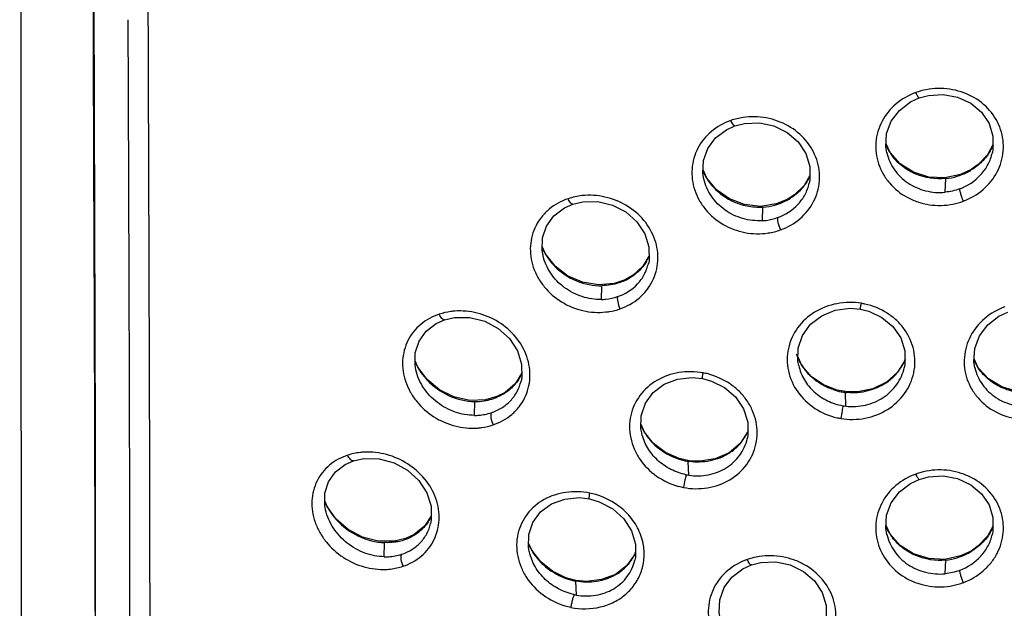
# Model space of a CAD drawing. Header units: millimetres. Extents: x 1200 to 1620, y -113 to 480.
# Tile 30 of 51: x 1296 to 1306, y 327 to 333. Entities that reach past the tile are written whole.
import ezdxf

# ---------------------------------------------------------------- set-up
doc = ezdxf.new("R2010")
doc.units = ezdxf.units.MM
doc.header["$LTSCALE"] = 0.1

msp = doc.modelspace()

# ---------------------------------------------------------------- linework, layer by layer
at = {"color": 7, "linetype": 'Continuous'}
for p, q in [((1297.5569, 333.072), (1297.5567, 333.2872)), ((1297.3462, 333.1409), (1297.3485, 332.3663)), ((1297.3485, 332.3663), (1297.3553, 330.4365)), ((1305.2589, 331.7608), (1305.2166, 331.8514)), ((1306.3269, 331.8397), (1306.2699, 331.738)), ((1305.2235, 331.7612), (1305.2244, 331.7577)), ((1306.3205, 331.759), (1306.3208, 331.7602)), ((1303.3547, 331.4955), (1303.3171, 331.5799)), ((1304.4263, 331.5218), (1304.3654, 331.4182)), ((1305.9902, 331.5337), (1305.8269, 331.4984)), ((1306.0989, 331.5845), (1305.9902, 331.5337)), ((1306.0946, 331.5757), (1306.0989, 331.5845)), ((1303.3249, 331.4861), (1303.3244, 331.4887)), ((1304.3654, 331.4182), (1304.267, 331.3217)), ((1304.42, 331.4424), (1304.4206, 331.445)), ((1305.8316, 331.349), (1305.8358, 331.4906)), ((1304.267, 331.3217), (1304.1885, 331.272)), ((1304.0777, 331.2275), (1303.914, 331.2025)), ((1303.9324, 331.0529), (1303.9364, 331.1947)), ((1304.1885, 331.272), (1304.0777, 331.2275)), ((1304.1813, 331.2615), (1304.1885, 331.272)), ((1301.6804, 330.7079), (1301.6479, 330.7841)), ((1301.6554, 330.6905), (1301.6552, 330.6915)), ((1302.7556, 330.6847), (1302.6909, 330.5799)), ((1302.7492, 330.606), (1302.7501, 330.6097)), ((1302.5898, 330.4873), (1302.5075, 330.4404)), ((1302.6909, 330.5799), (1302.5898, 330.4873)), ((1302.3941, 330.4021), (1302.2299, 330.387)), ((1302.2638, 330.2348), (1302.2676, 330.3778)), ((1302.5075, 330.4404), (1302.3941, 330.4021)), ((1302.4972, 330.4286), (1302.5075, 330.4404)), ((1300.6336, 330.0254), (1300.6336, 330.0254)), ((1300.3553, 329.5315), (1300.3279, 329.5986)), ((1304.344, 329.5492), (1304.303, 329.6358)), ((1306.1748, 329.5261), (1306.1309, 329.6183)), ((1300.3352, 329.505), (1300.3351, 329.5054)), ((1300.4521, 329.4029), (1300.3553, 329.5315)), ((1301.4338, 329.4658), (1301.3658, 329.36)), ((1304.3094, 329.55), (1304.3099, 329.5481)), ((1305.4065, 329.5266), (1305.407, 329.5285)), ((1306.1378, 329.5286), (1306.1388, 329.5243)), ((1304.816, 329.2757), (1304.7107, 329.2936)), ((1304.7991, 329.1278), (1304.7947, 329.2697)), ((1304.8146, 329.2676), (1304.816, 329.2757)), ((1301.0599, 329.1938), (1300.895, 329.1875)), ((1300.9442, 329.0311), (1300.9478, 329.1757)), ((1301.1758, 329.2265), (1301.0599, 329.1938)), ((1301.1627, 329.2137), (1301.1758, 329.2265)), ((1302.7096, 328.8562), (1302.673, 328.9371)), ((1302.6804, 328.8471), (1302.6797, 328.8501)), ((1303.7761, 328.7886), (1303.7765, 328.7906)), ((1299.688, 328.5604), (1299.688, 328.5604)), ((1303.1739, 328.5605), (1303.0693, 328.5841)), ((1303.1689, 328.4106), (1303.1641, 328.5538)), ((1303.169, 328.553), (1303.1739, 328.5605)), ((1299.4144, 328.0851), (1299.3909, 328.1443)), ((1299.3984, 328.0498), (1299.398, 328.0515)), ((1299.5086, 327.9549), (1299.4144, 328.0851)), ((1300.4976, 327.9902), (1300.4245, 327.8803)), ((1300.4245, 327.8803), (1300.3184, 327.7938)), ((1305.259, 327.7988), (1305.2166, 327.8894)), ((1306.3269, 327.8776), (1306.2699, 327.776)), ((1300.1105, 327.7235), (1299.9452, 327.7243)), ((1300.2286, 327.7516), (1300.1105, 327.7235)), ((1300.2133, 327.7383), (1300.2286, 327.7516)), ((1300.3184, 327.7938), (1300.2286, 327.7516)), ((1305.2235, 327.7992), (1305.2244, 327.7956)), ((1306.3205, 327.797), (1306.3208, 327.7982)), ((1300.0074, 327.5633), (1300.0109, 327.7095)), ((1301.5389, 327.6304), (1301.5062, 327.7054)), ((1301.5138, 327.6136), (1301.5129, 327.6176)), ((1306.0989, 327.6225), (1305.9902, 327.5717)), ((1306.0946, 327.6137), (1306.0989, 327.6225)), ((1302.6056, 327.5848), (1302.5223, 327.4695)), ((1302.6142, 327.608), (1302.6056, 327.5848)), ((1302.6085, 327.5279), (1302.609, 327.5298)), ((1305.9902, 327.5717), (1305.827, 327.5364)), ((1305.8316, 327.387), (1305.8358, 327.5286)), ((1302.5223, 327.4695), (1302.4063, 327.3807)), ((1301.9973, 327.3181), (1301.8927, 327.3461)), ((1302.0015, 327.1652), (1301.9964, 327.3099))]:
    msp.add_line(p, q, dxfattribs=at)
for points in [[(1296.235, 333.5141), (1296.2335, 329.8427), (1296.2429, 325.943), (1296.2225, 322.0347)], [(1296.9917, 333.3457), (1297.007, 328.8018), (1297.0039, 324.6054)], [(1305.2248, 331.7577), (1305.2148, 331.8213), (1305.2229, 331.9575), (1305.2704, 332.0863), (1305.3551, 332.1985), (1305.4704, 332.2866), (1305.5618, 332.3292)], [(1305.5617, 332.3292), (1305.6573, 332.3552), (1305.81, 332.3644), (1305.96, 332.3368), (1306.0956, 332.2739), (1306.2067, 332.1803), (1306.286, 332.0637), (1306.3269, 331.9321), (1306.3269, 331.7947), (1306.3203, 331.7591)], [(1303.3249, 331.4861), (1303.3155, 331.5442), (1303.3214, 331.6782), (1303.3658, 331.8041), (1303.4469, 331.9131), (1303.5588, 331.9982), (1303.6486, 332.039)], [(1303.6485, 332.039), (1303.7471, 332.0639), (1303.9016, 332.0694), (1304.0532, 332.0373), (1304.1907, 331.9696), (1304.3036, 331.8717), (1304.3845, 331.7512), (1304.4262, 331.6165), (1304.4264, 331.4774), (1304.4197, 331.4425)], [(1305.8269, 331.4984), (1305.6596, 331.5058), (1305.5009, 331.5558), (1305.3641, 331.643), (1305.2589, 331.7608)], [(1306.2699, 331.738), (1306.174, 331.6372), (1306.0989, 331.5845)], [(1303.914, 331.2025), (1303.7478, 331.2201), (1303.5914, 331.279), (1303.4574, 331.3732), (1303.3547, 331.4955)], [(1301.6554, 330.6905), (1301.6467, 330.7431), (1301.6506, 330.8746), (1301.692, 330.9976), (1301.7693, 331.1038), (1301.8777, 331.1863), (1301.9656, 331.2256)], [(1301.9656, 331.2256), (1302.0672, 331.2498), (1302.2235, 331.252), (1302.3768, 331.216), (1302.5158, 331.144), (1302.6303, 331.0423), (1302.7125, 330.9186), (1302.7552, 330.7815), (1302.7558, 330.6416), (1302.749, 330.606)], [(1302.2299, 330.387), (1302.0649, 330.4143), (1301.911, 330.4816), (1301.78, 330.582), (1301.6804, 330.7079)], [(1304.3097, 329.55), (1304.3021, 329.5926), (1304.3048, 329.7307), (1304.3502, 329.8619), (1304.4336, 329.9772), (1304.5493, 330.0667), (1304.6899, 330.1233), (1304.843, 330.1437), (1304.9477, 330.1357)], [(1304.9477, 330.1357), (1305.0394, 330.1131), (1305.1741, 330.0497), (1305.2875, 329.9559), (1305.3688, 329.8368), (1305.4119, 329.701), (1305.4129, 329.5594), (1305.4066, 329.5266)], [(1306.1393, 329.5244), (1306.129, 329.5897), (1306.1378, 329.7269), (1306.1864, 329.8572), (1306.2725, 329.9711), (1306.3892, 330.0609), (1306.4813, 330.1047)], [(1300.3351, 329.5054), (1300.3271, 329.5529), (1300.3294, 329.6822), (1300.3681, 329.8028), (1300.4421, 329.9067), (1300.5472, 329.9872), (1300.6336, 330.0254)], [(1300.6336, 330.0254), (1300.7378, 330.0491), (1300.8956, 330.0488), (1301.0502, 330.0094), (1301.1906, 329.9339), (1301.3062, 329.8292), (1301.3894, 329.7032), (1301.4329, 329.5647), (1301.4342, 329.4247), (1301.4272, 329.3872)], [(1305.4138, 329.6047), (1305.3346, 329.4794), (1305.2212, 329.3779), (1305.0805, 329.3086), (1304.9244, 329.2758), (1304.816, 329.2757)], [(1304.7107, 329.2936), (1304.5666, 329.3492), (1304.4411, 329.4362), (1304.344, 329.5492)], [(1306.9098, 329.318), (1306.7466, 329.2779), (1306.5786, 329.2806), (1306.4188, 329.3265), (1306.2809, 329.4105), (1306.1748, 329.5261)], [(1300.895, 329.1875), (1300.7313, 329.2232), (1300.5799, 329.2975), (1300.4521, 329.4029)], [(1301.3658, 329.36), (1301.262, 329.2708), (1301.1758, 329.2265)], [(1302.6797, 328.8501), (1302.6722, 328.8922), (1302.6745, 329.0285), (1302.7187, 329.1569), (1302.8004, 329.2689), (1302.9142, 329.3548), (1303.0533, 329.4076), (1303.2054, 329.4244), (1303.3096, 329.414)], [(1303.3096, 329.414), (1303.4039, 329.3885), (1303.5404, 329.3209), (1303.6553, 329.223), (1303.7375, 329.1004), (1303.7812, 328.962), (1303.7821, 328.8195), (1303.7761, 328.7886)], [(1303.0693, 328.5841), (1302.9273, 328.6469), (1302.8042, 328.7394), (1302.7096, 328.8562)], [(1303.7819, 328.8633), (1303.7016, 328.7408), (1303.5868, 328.6437), (1303.4439, 328.5803), (1303.285, 328.5547), (1303.1739, 328.5605)], [(1299.398, 328.0515), (1299.3905, 328.0953), (1299.3916, 328.223), (1299.4285, 328.3419), (1299.5002, 328.4441), (1299.6027, 328.523), (1299.688, 328.5604)], [(1299.688, 328.5604), (1299.7942, 328.5837), (1299.953, 328.5812), (1300.1085, 328.5393), (1300.2498, 328.4611), (1300.3662, 328.3542), (1300.45, 328.2265), (1300.4939, 328.0872), (1300.4959, 327.9475), (1300.4887, 327.9083)], [(1305.2248, 327.7957), (1305.2148, 327.8593), (1305.2229, 327.9956), (1305.2704, 328.1243), (1305.3551, 328.2365), (1305.4704, 328.3246), (1305.5617, 328.3672)], [(1305.5617, 328.3672), (1305.6573, 328.3932), (1305.8101, 328.4024), (1305.96, 328.3748), (1306.0956, 328.3118), (1306.2067, 328.2182), (1306.2861, 328.1016), (1306.3269, 327.97), (1306.3269, 327.8325), (1306.3203, 327.7971)], [(1301.5129, 327.6176), (1301.5055, 327.6597), (1301.5076, 327.7941), (1301.5508, 327.9203), (1301.6311, 328.0298), (1301.7434, 328.1129), (1301.8814, 328.1631), (1302.0331, 328.1772), (1302.1376, 328.1649)], [(1302.1376, 328.1649), (1302.2396, 328.135), (1302.379, 328.061), (1302.4933, 327.958), (1302.573, 327.8329), (1302.6143, 327.6954), (1302.6142, 327.5563), (1302.6086, 327.5279)], [(1299.9452, 327.7243), (1299.7827, 327.7665), (1299.6337, 327.8459), (1299.5086, 327.9549)], [(1305.827, 327.5364), (1305.6596, 327.5438), (1305.501, 327.5938), (1305.3642, 327.681), (1305.259, 327.7988)], [(1306.2699, 327.776), (1306.1741, 327.6752), (1306.0989, 327.6225)], [(1301.8927, 327.3461), (1301.7523, 327.4145), (1301.6313, 327.5111), (1301.5389, 327.6304)], [(1303.4939, 326.9242), (1303.4844, 326.9828), (1303.4905, 327.117), (1303.5352, 327.2432), (1303.6166, 327.3525), (1303.7289, 327.4379), (1303.8187, 327.4788)], [(1303.8187, 327.4788), (1303.917, 327.5038), (1304.0715, 327.5096), (1304.223, 327.4779), (1304.3603, 327.4105), (1304.473, 327.3128), (1304.5538, 327.1926), (1304.5954, 327.058), (1304.5954, 326.919), (1304.5888, 326.8845)], [(1302.4063, 327.3807), (1302.2638, 327.3254), (1302.1064, 327.3076), (1301.9973, 327.3181)]]:
    msp.add_lwpolyline(points, dxfattribs=at)
for centre, radius, start, end in [((1305.8022, 331.5995), 0.8317, 101.69177, 109.38103), ((1303.8659, 331.3133), 0.8234, 99.31386, 108.45037), ((1305.726, 332.0624), 0.5573, 203.35146, 211.36391), ((1305.828, 332.0553), 0.5462, 332.07413, 336.97417), ((1305.7399, 332.0708), 0.5735, 211.35481, 217.25531), ((1305.8249, 332.057), 0.5498, 329.29894, 332.07361), ((1303.8447, 331.7952), 0.5755, 202.58197, 210.92287), ((1303.9544, 331.7311), 0.5184, 328.30736, 334.80747), ((1303.9577, 331.7294), 0.5148, 334.81682, 335.72658), ((1305.7712, 332.1304), 0.6425, 275.76282, 286.74242), ((1305.7746, 332.1186), 0.6302, 286.75365, 295.93073), ((1305.7834, 332.1002), 0.6098, 295.94374, 300.6817), ((1305.7767, 332.1116), 0.6231, 300.68088, 301.48924), ((1303.8498, 331.7981), 0.5814, 210.91372, 214.63618), ((1302.1585, 330.5284), 0.7915, 97.04174, 107.88572), ((1303.9024, 331.801), 0.6073, 273.20432, 297.33844), ((1303.9196, 331.7662), 0.5685, 297.41132, 298.55283), ((1303.9202, 331.7652), 0.5673, 298.5512, 302.97588), ((1305.809, 331.7885), 0.572, 280.25552, 291.50258), ((1303.92, 331.4848), 0.5638, 277.42665, 290.86243), ((1302.1928, 331.0074), 0.5945, 202.51869, 205.15493), ((1302.2036, 331.0126), 0.6065, 205.16327, 210.65745), ((1302.2088, 331.0156), 0.6125, 210.64913, 211.27586), ((1302.2104, 331.0165), 0.6143, 211.27657, 213.42103), ((1302.2543, 331.0512), 0.6704, 223.86376, 224.8463), ((1302.3052, 330.8858), 0.4951, 327.93461, 334.1682), ((1302.303, 330.8869), 0.4976, 334.16566, 335.79961), ((1302.2745, 330.9267), 0.5456, 294.08364, 295.58944), ((1302.2761, 330.9235), 0.5421, 295.58472, 300.81278), ((1304.8429, 329.4834), 0.721, 77.61343, 80.60859), ((1304.8183, 329.8494), 0.5626, 198.6897, 203.39322), ((1300.8889, 329.8304), 0.6124, 202.51356, 203.67006), ((1300.9039, 329.8373), 0.6289, 203.69372, 210.52168), ((1304.8224, 329.8511), 0.567, 203.39179, 207.5957), ((1304.8231, 329.8515), 0.5678, 207.59507, 210.31446), ((1304.8236, 329.8518), 0.5684, 210.31657, 215.01746), ((1304.9083, 329.8292), 0.5536, 328.67163, 332.53559), ((1304.9159, 329.8253), 0.5451, 332.53262, 337.29667), ((1306.6265, 329.8239), 0.5425, 203.47711, 211.17539), ((1300.914, 329.8429), 0.6405, 210.504, 212.26473), ((1300.9418, 329.8616), 0.674, 212.33916, 221.57092), ((1301.0057, 329.6595), 0.4715, 326.70576, 336.7545), ((1303.1822, 328.7512), 0.7347, 75.27344, 79.41529), ((1304.824, 329.8523), 0.569, 215.03669, 225.33746), ((1304.9086, 329.8274), 0.5523, 305.56901, 318.30693), ((1304.902, 329.8332), 0.561, 318.30428, 323.55672), ((1304.9033, 329.8323), 0.5595, 323.55473, 328.67031), ((1306.6332, 329.8278), 0.5502, 211.16025, 211.61397), ((1300.9652, 329.8814), 0.7046, 221.51266, 223.31515), ((1304.841, 329.8698), 0.5934, 225.35229, 229.16081), ((1304.9048, 329.8334), 0.5594, 304.02959, 305.52232), ((1304.8737, 329.9075), 0.6427, 251.30704, 259.11679), ((1304.87, 329.8893), 0.6241, 259.13479, 263.07701), ((1304.8688, 329.8806), 0.6154, 263.08503, 263.70055), ((1304.8684, 329.877), 0.6117, 263.69992, 264.94245), ((1300.9546, 329.7719), 0.5962, 269.34723, 278.71303), ((1300.9574, 329.7522), 0.5764, 278.73348, 286.84964), ((1300.9627, 329.7339), 0.5573, 286.87399, 291.02455), ((1300.9656, 329.7263), 0.5492, 291.02534, 292.88235), ((1304.8667, 329.7047), 0.5809, 260.24684, 263.3158), ((1304.8655, 329.6975), 0.7081, 257.31069, 260.389), ((1303.2229, 329.1637), 0.5995, 202.79264, 205.26991), ((1303.2216, 329.1631), 0.5982, 205.2682, 210.30325), ((1303.2171, 329.1605), 0.5929, 210.30544, 213.41643), ((1303.3067, 329.0797), 0.5226, 331.68185, 337.14804), ((1303.2191, 329.1625), 0.5957, 213.46966, 222.96761), ((1303.2445, 329.1859), 0.6303, 222.94804, 227.34521), ((1303.2996, 329.0834), 0.5306, 317.02388, 322.36475), ((1303.2986, 329.0843), 0.532, 322.36307, 327.7233), ((1303.3012, 329.0826), 0.5289, 327.72432, 331.68629), ((1303.3045, 329.0807), 0.5254, 302.19551, 303.49185), ((1303.3061, 329.0774), 0.5217, 303.54778, 317.02649), ((1303.2713, 329.2099), 0.6649, 248.15738, 256.59567), ((1303.2634, 329.1779), 0.632, 256.6277, 260.96461), ((1303.2611, 329.1645), 0.6183, 260.97883, 261.43614), ((1303.2609, 329.1637), 0.6176, 261.43376, 261.88319), ((1305.7555, 327.8056), 0.6577, 100.67142, 110.40058), ((1303.2579, 328.9944), 0.5905, 258.75411, 261.32408), ((1303.2504, 328.9906), 0.7203, 254.87552, 259.13335), ((1299.98, 328.3899), 0.6433, 202.57645, 209.54073), ((1301.9923, 327.4939), 0.7464, 73.60125, 78.4623), ((1299.9931, 328.397), 0.6582, 209.51524, 210.42026), ((1299.9952, 328.3983), 0.6607, 210.42031, 211.48886), ((1300.0238, 328.4167), 0.6947, 211.55534, 219.80805), ((1300.0518, 328.4392), 0.7306, 219.75607, 222.21004), ((1300.0733, 328.1807), 0.4656, 333.21018, 335.46994), ((1305.726, 328.1004), 0.5573, 203.35098, 211.36333), ((1305.8248, 328.095), 0.5498, 329.29924, 332.07428), ((1305.828, 328.0933), 0.5463, 332.0748, 336.97225), ((1300.0411, 328.2531), 0.5428, 281.3511, 288.46311), ((1300.0478, 328.2318), 0.5205, 288.51129, 290.62659), ((1300.0515, 328.2225), 0.5105, 290.60905, 297.97663), ((1302.1243, 327.5866), 0.582, 11.34212, 13.53234), ((1305.7399, 328.1088), 0.5736, 211.35423, 217.25492), ((1302.0751, 327.9387), 0.6197, 202.49803, 204.00165), ((1302.0734, 327.9379), 0.6177, 203.99835, 210.1929), ((1302.0676, 327.9346), 0.6111, 210.19965, 212.2247), ((1305.7767, 328.1496), 0.6231, 300.68221, 301.49043), ((1302.0708, 327.9373), 0.6152, 212.27684, 221.34338), ((1302.0998, 327.9625), 0.6537, 221.32358, 225.87612), ((1302.1509, 327.816), 0.5108, 319.96131, 326.29907), ((1302.1511, 327.8159), 0.5106, 326.29984, 327.35387), ((1302.1514, 327.8157), 0.5102, 327.35383, 330.23842), ((1302.1543, 327.8141), 0.5069, 330.2333, 336.57722), ((1305.7712, 328.1683), 0.6425, 275.76316, 286.7439), ((1305.7746, 328.1565), 0.6302, 286.75513, 295.93213), ((1305.7834, 328.1382), 0.6098, 295.94513, 300.68299), ((1302.1261, 327.9907), 0.6922, 225.9329, 237.11965), ((1302.1583, 327.8088), 0.5004, 300.51075, 314.96568), ((1302.1536, 327.8138), 0.5073, 314.94065, 319.95992), ((1302.1374, 328.0072), 0.7122, 237.07685, 245.83318), ((1302.1266, 327.9825), 0.6852, 245.82284, 254.3288), ((1302.1154, 327.9441), 0.6453, 254.36551, 258.78082), ((1302.1124, 327.9297), 0.6305, 258.79867, 259.40384), ((1302.1523, 327.8188), 0.5121, 299.7982, 300.52101), ((1305.5877, 328.6044), 1.3792, 283.55001, 288.20908), ((1302.107, 327.7545), 0.5986, 257.5599, 259.84412), ((1302.0949, 327.7538), 0.7303, 253.12325, 258.12469)]:
    msp.add_arc(centre, radius, start, end, dxfattribs=at)
for points in [[(1297.0057, 326.9999), (1297.0057, 329.1113), (1296.9922, 331.2227), (1296.9869, 333.3341)], [(1305.9803, 331.3838), (1305.9326, 331.3659), (1305.8822, 331.3544), (1305.8315, 331.3494)], [(1301.6976, 330.6782), (1301.7192, 330.6455), (1301.7439, 330.6148), (1301.771, 330.5867)], [(1302.8175, 328.7224), (1302.8772, 328.6673), (1302.9484, 328.623), (1303.0238, 328.5928)], [(1305.9803, 327.4217), (1305.9326, 327.4039), (1305.8822, 327.3923), (1305.8315, 327.3874)], [(1301.9899, 327.3112), (1301.9908, 327.3128), (1301.9918, 327.3144), (1301.9931, 327.3157)]]:
    msp.add_open_spline(points, degree=3, dxfattribs=at)
for points, knots in [([(1297.5549, 333.0724), (1297.5579, 331.9407), (1297.5674, 329.678), (1297.5726, 327.4152), (1297.5723, 326.2841)], [0, 0, 0, 0, 0.5001307, 1, 1, 1, 1]), ([(1306.0187, 331.2563), (1306.0937, 331.2836), (1306.2334, 331.3648), (1306.3824, 331.5509), (1306.4491, 331.7755), (1306.4207, 332.0069), (1306.302, 332.2101), (1306.1125, 332.3581), (1305.8792, 332.4323), (1305.7136, 332.4294), (1305.6337, 332.4139)], [0, 0, 0, 0, 0.1278673, 0.2521341, 0.3732354, 0.4932114, 0.615, 0.7405234, 0.8696369, 1, 1, 1, 1]), ([(1305.5262, 332.3841), (1305.4515, 332.3571), (1305.3124, 332.2777), (1305.1621, 332.0945), (1305.107, 331.907), (1305.1095, 331.7554), (1305.1351, 331.6436), (1305.1827, 331.5382), (1305.2726, 331.4097), (1305.3995, 331.3082), (1305.5472, 331.2447), (1305.7057, 331.2064), (1305.8311, 331.2093), (1305.9109, 331.2256)], [0, 0, 0, 0, 0.1269373, 0.2498662, 0.3700442, 0.4302239, 0.4907346, 0.5519519, 0.6139755, 0.7402227, 0.8047963, 0.8698682, 1, 1, 1, 1]), ([(1305.5617, 332.3292), (1305.5597, 332.3285), (1305.5528, 332.3342), (1305.5458, 332.3451), (1305.5357, 332.363), (1305.5295, 332.3767), (1305.5262, 332.3841)], [0, 0, 0, 0, 0.1000962, 0.3193278, 0.6363318, 1, 1, 1, 1]), ([(1304.1208, 330.958), (1304.1943, 330.9834), (1304.3315, 331.0608), (1304.4771, 331.2429), (1304.5407, 331.4645), (1304.5104, 331.6941), (1304.3925, 331.898), (1304.2062, 332.0507), (1303.9765, 332.133), (1303.8123, 332.1374), (1303.7327, 332.1259)], [0, 0, 0, 0, 0.1257277, 0.2478412, 0.3678872, 0.4884849, 0.6121725, 0.7397634, 0.8699913, 1, 1, 1, 1]), ([(1303.6053, 332.0944), (1303.5325, 332.069), (1303.3965, 331.9932), (1303.2501, 331.8143), (1303.1979, 331.6302), (1303.2015, 331.4805), (1303.2275, 331.3692), (1303.275, 331.2635), (1303.364, 331.1336), (1303.5199, 331.0029), (1303.7488, 330.9173), (1303.9135, 330.9134), (1303.9929, 330.9257)], [0, 0, 0, 0, 0.1247018, 0.2454837, 0.3647655, 0.4251401, 0.486251, 0.5483592, 0.6114303, 0.7397101, 0.8700357, 1, 1, 1, 1]), ([(1303.6485, 332.039), (1303.6457, 332.038), (1303.6369, 332.0421), (1303.6222, 332.0607), (1303.6119, 332.0799), (1303.6053, 332.0944)], [0, 0, 0, 0, 0.1224895, 0.3447915, 1, 1, 1, 1]), ([(1305.2244, 331.7577), (1305.239, 331.6956), (1305.2946, 331.5747), (1305.4382, 331.4344), (1305.626, 331.3528), (1305.7639, 331.3423), (1305.8316, 331.349)], [0, 0, 0, 0, 0.2410741, 0.4888223, 0.7429184, 1, 1, 1, 1]), ([(1305.8358, 331.4906), (1305.7318, 331.4802), (1305.5689, 331.5052), (1305.3877, 331.609), (1305.3142, 331.683), (1305.2834, 331.7236)], [0, 0, 0, 0, 0.5042078, 0.754431, 1, 1, 1, 1]), ([(1305.9802, 331.3837), (1306.0633, 331.4149), (1306.1794, 331.4911), (1306.2804, 331.6356), (1306.3109, 331.7174), (1306.3205, 331.759)], [0, 0, 0, 0, 0.5074344, 0.7557873, 1, 1, 1, 1]), ([(1306.2976, 331.7763), (1306.2741, 331.7367), (1306.2163, 331.6624), (1306.1422, 331.6048), (1306.1021, 331.5803)], [0, 0, 0, 0, 0.4953095, 1, 1, 1, 1]), ([(1303.9323, 331.0533), (1303.8643, 331.0493), (1303.7257, 331.0647), (1303.539, 331.1546), (1303.3953, 331.2993), (1303.3393, 331.4228), (1303.3249, 331.4861)], [0, 0, 0, 0, 0.2542215, 0.5083088, 0.7579538, 1, 1, 1, 1]), ([(1303.3714, 331.4677), (1303.402, 331.4235), (1303.4761, 331.3426), (1303.6143, 331.2529), (1303.7713, 331.1999), (1303.8818, 331.192), (1303.9363, 331.1952)], [0, 0, 0, 0, 0.2467627, 0.4973174, 0.749236, 1, 1, 1, 1]), ([(1304.09, 331.085), (1304.17, 331.1134), (1304.282, 331.1853), (1304.3809, 331.323), (1304.4104, 331.402), (1304.4197, 331.4424)], [0, 0, 0, 0, 0.5052425, 0.7534821, 1, 1, 1, 1]), ([(1304.3955, 331.4587), (1304.3852, 331.4419), (1304.3396, 331.3766), (1304.2792, 331.3219), (1304.229, 331.2893)], [0, 0, 0, 0, 0.2477545, 1, 1, 1, 1]), ([(1302.4544, 330.1383), (1302.5262, 330.1624), (1302.6606, 330.2369), (1302.8025, 330.4156), (1302.8628, 330.635), (1302.83, 330.8632), (1302.7121, 331.0671), (1302.5283, 331.2229), (1302.3025, 331.3114), (1302.1403, 331.322), (1302.0614, 331.3139)], [0, 0, 0, 0, 0.1235731, 0.243835, 0.3632455, 0.4847502, 0.6103234, 0.7396804, 0.8706203, 1, 1, 1, 1]), ([(1305.9803, 331.3838), (1305.9798, 331.3774), (1305.9831, 331.3598), (1305.9911, 331.3293), (1306.0035, 331.2931), (1306.0135, 331.2681), (1306.0187, 331.2563)], [0, 0, 0, 0, 0.1421505, 0.3963205, 0.7098673, 1, 1, 1, 1]), ([(1301.9154, 331.2817), (1301.8445, 331.2576), (1301.7439, 331.2021), (1301.6394, 331.0963), (1301.5595, 330.9733), (1301.5199, 330.8278), (1301.525, 330.6795), (1301.5518, 330.5684), (1301.5997, 330.4626), (1301.6883, 330.332), (1301.811, 330.2253), (1301.9543, 330.1531), (1302.1067, 330.1041), (1302.2288, 330.0965), (1302.3075, 330.1053)], [0, 0, 0, 0, 0.1222612, 0.1821814, 0.2416058, 0.3602052, 0.4208557, 0.4825922, 0.5455445, 0.6095317, 0.7393699, 0.8050712, 0.870683, 1, 1, 1, 1]), ([(1301.9656, 331.2256), (1301.9621, 331.2244), (1301.9516, 331.2274), (1301.9395, 331.2402), (1301.9266, 331.2588), (1301.919, 331.2737), (1301.9154, 331.2817)], [0, 0, 0, 0, 0.1411498, 0.366731, 0.6679047, 1, 1, 1, 1]), ([(1303.9324, 331.0533), (1303.9458, 331.0541), (1303.9993, 331.0591), (1304.0521, 331.0715), (1304.09, 331.0849)], [0, 0, 0, 0, 0.2513076, 1, 1, 1, 1]), ([(1304.0901, 331.085), (1304.0883, 331.0787), (1304.0891, 331.0607), (1304.0949, 331.0302), (1304.1059, 330.9942), (1304.1156, 330.9696), (1304.1208, 330.958)], [0, 0, 0, 0, 0.147813, 0.4002258, 0.7099171, 1, 1, 1, 1]), ([(1302.2637, 330.2353), (1302.1955, 330.2335), (1302.0565, 330.2539), (1301.8705, 330.3501), (1301.7264, 330.4993), (1301.6699, 330.6257), (1301.6554, 330.6905)], [0, 0, 0, 0, 0.2509751, 0.5047585, 0.7561889, 1, 1, 1, 1]), ([(1302.4302, 330.2645), (1302.5073, 330.2908), (1302.6156, 330.3588), (1302.7113, 330.4908), (1302.7399, 330.5669), (1302.749, 330.606)], [0, 0, 0, 0, 0.50388, 0.7518788, 1, 1, 1, 1]), ([(1302.7248, 330.6229), (1302.7037, 330.5894), (1302.6528, 330.5267), (1302.5884, 330.4783), (1302.5538, 330.4579)], [0, 0, 0, 0, 0.4968643, 1, 1, 1, 1]), ([(1301.779, 330.5784), (1301.8427, 330.5144), (1301.9963, 330.4114), (1302.1783, 330.3764), (1302.2675, 330.3783)], [0, 0, 0, 0, 0.5030647, 1, 1, 1, 1]), ([(1297.3553, 330.4365), (1297.3581, 329.628), (1297.3619, 328.4154), (1297.3639, 326.7988), (1297.3636, 325.5866), (1297.3585, 324.374), (1297.3455, 322.7568), (1297.3342, 321.5437), (1297.3329, 320.7349)], [0, 0, 0, 0, 0.2500149, 0.3749685, 0.4998924, 0.624862, 0.7499103, 1, 1, 1, 1]), ([(1302.4972, 330.4286), (1302.4794, 330.4207), (1302.406, 330.3922), (1302.3268, 330.379), (1302.2676, 330.3778)], [0, 0, 0, 0, 0.2473452, 1, 1, 1, 1]), ([(1302.2637, 330.2352), (1302.278, 330.2356), (1302.3343, 330.2391), (1302.3902, 330.2509), (1302.4302, 330.2645)], [0, 0, 0, 0, 0.2522115, 1, 1, 1, 1]), ([(1302.4303, 330.2646), (1302.4275, 330.2584), (1302.4262, 330.2402), (1302.4318, 330.1973), (1302.4436, 330.1618), (1302.4544, 330.1383)], [0, 0, 0, 0, 0.15464, 0.4059454, 1, 1, 1, 1]), ([(1304.9604, 330.1953), (1304.877, 330.2085), (1304.7061, 330.2059), (1304.4698, 330.1177), (1304.2867, 329.9519), (1304.2031, 329.7667), (1304.1868, 329.6103), (1304.2045, 329.4525), (1304.2883, 329.2635), (1304.4708, 329.0909), (1304.6278, 329.0252), (1304.7097, 329.0067)], [0, 0, 0, 0, 0.1300462, 0.2575322, 0.3808576, 0.5009801, 0.5610409, 0.6214996, 0.7440856, 0.8705513, 1, 1, 1, 1]), ([(1304.747, 328.9994), (1304.8302, 328.9853), (1305.0019, 328.9875), (1305.2389, 329.0783), (1305.421, 329.2478), (1305.5215, 329.4701), (1305.5204, 329.6725), (1305.4707, 329.8225), (1305.4105, 329.9273), (1305.3298, 330.0196), (1305.198, 330.1212), (1305.0792, 330.17), (1304.9973, 330.1882)], [0, 0, 0, 0, 0.1299175, 0.2578134, 0.3821392, 0.5031299, 0.6228458, 0.6835315, 0.7450241, 0.8074996, 0.8709952, 1, 1, 1, 1]), ([(1304.9477, 330.1357), (1304.9481, 330.1356), (1304.9486, 330.1379), (1304.9496, 330.1404), (1304.9508, 330.1462), (1304.9524, 330.1534), (1304.9542, 330.1625), (1304.957, 330.1766), (1304.959, 330.1877), (1304.9604, 330.1953)], [0, 0, 0, 0, 0.0194653, 0.074856, 0.1673484, 0.2931879, 0.4460989, 0.6196501, 1, 1, 1, 1]), ([(1300.5776, 330.0822), (1300.5084, 330.0592), (1300.4099, 330.0056), (1300.3081, 329.9021), (1300.2302, 329.7807), (1300.1926, 329.6362), (1300.1992, 329.4889), (1300.227, 329.3779), (1300.2754, 329.2719), (1300.3641, 329.1409), (1300.5153, 329.0064), (1300.736, 328.9101), (1300.8963, 328.8945), (1300.9742, 328.9002)], [0, 0, 0, 0, 0.120248, 0.1793051, 0.2381164, 0.3565216, 0.4176167, 0.4800756, 0.5438953, 0.6087563, 0.7399565, 0.8712472, 1, 1, 1, 1]), ([(1300.7396, 330.1146), (1300.7257, 330.1134), (1300.6709, 330.1071), (1300.6168, 330.0948), (1300.5776, 330.0822)], [0, 0, 0, 0, 0.2527909, 1, 1, 1, 1]), ([(1300.6336, 330.0254), (1300.6237, 330.0221), (1300.6047, 330.037), (1300.5897, 330.0584), (1300.5814, 330.074), (1300.5776, 330.0822)], [0, 0, 0, 0, 0.3748908, 0.6748865, 1, 1, 1, 1]), ([(1301.1373, 328.9333), (1301.2074, 328.9566), (1301.3069, 329.0117), (1301.4092, 329.1175), (1301.4869, 329.2409), (1301.5351, 329.423), (1301.4998, 329.6502), (1301.3815, 329.854), (1301.1997, 330.0116), (1300.9776, 330.1045), (1300.8175, 330.1199), (1300.7396, 330.1146)], [0, 0, 0, 0, 0.121576, 0.1814269, 0.2409419, 0.3599841, 0.4824137, 0.6095812, 0.7402237, 0.8714489, 1, 1, 1, 1]), ([(1302.3075, 330.1053), (1302.3202, 330.1065), (1302.37, 330.1127), (1302.4192, 330.1253), (1302.4544, 330.1383)], [0, 0, 0, 0, 0.2522983, 1, 1, 1, 1]), ([(1306.4493, 330.1593), (1306.374, 330.1313), (1306.2336, 330.05), (1306.0817, 329.8646), (1306.0255, 329.6754), (1306.0277, 329.5228), (1306.0534, 329.4109), (1306.1014, 329.3057), (1306.192, 329.178), (1306.3528, 329.0533), (1306.5879, 328.9812), (1306.7542, 328.9887), (1306.8341, 329.0066)], [0, 0, 0, 0, 0.1279835, 0.2520477, 0.3728609, 0.4330647, 0.4933992, 0.5542859, 0.615881, 0.7412238, 0.869814, 1, 1, 1, 1]), ([(1300.9441, 329.0315), (1300.8759, 329.0316), (1300.737, 329.0559), (1300.5517, 329.157), (1300.407, 329.3099), (1300.3498, 329.4389), (1300.3352, 329.505)], [0, 0, 0, 0, 0.2478896, 0.5011129, 0.7541306, 1, 1, 1, 1]), ([(1303.3167, 329.4735), (1303.2346, 329.4884), (1303.0665, 329.4901), (1302.8323, 329.4094), (1302.6499, 329.25), (1302.5663, 329.0685), (1302.5494, 328.9141), (1302.562, 328.7963), (1302.5982, 328.6818), (1302.6766, 328.5381), (1302.8267, 328.3886), (1302.9809, 328.3168), (1303.0619, 328.2946)], [0, 0, 0, 0, 0.1295956, 0.2554633, 0.3768689, 0.4958545, 0.5558819, 0.6166847, 0.6784756, 0.7413509, 0.8695206, 1, 1, 1, 1]), ([(1303.114, 328.2826), (1303.1961, 328.2671), (1303.365, 328.265), (1303.6005, 328.3479), (1303.7823, 328.5113), (1303.8832, 328.7299), (1303.8828, 328.9306), (1303.8344, 329.0811), (1303.7755, 329.1873), (1303.6962, 329.2819), (1303.5668, 329.3874), (1303.4496, 329.4405), (1303.3684, 329.4619)], [0, 0, 0, 0, 0.1294803, 0.2559062, 0.3784787, 0.498399, 0.618411, 0.6797381, 0.742083, 0.8054882, 0.8698577, 1, 1, 1, 1]), ([(1303.3096, 329.414), (1303.3092, 329.4141), (1303.3091, 329.4162), (1303.3091, 329.4191), (1303.3096, 329.4248), (1303.3108, 329.4355), (1303.3132, 329.452), (1303.3154, 329.4659), (1303.3167, 329.4735)], [0, 0, 0, 0, 0.020921, 0.0765829, 0.1689141, 0.2942812, 0.6197344, 1, 1, 1, 1]), ([(1304.3101, 329.5481), (1304.3219, 329.4966), (1304.3622, 329.3954), (1304.4671, 329.2687), (1304.6064, 329.1764), (1304.7135, 329.1417), (1304.7685, 329.1322)], [0, 0, 0, 0, 0.242386, 0.4907577, 0.7438782, 1, 1, 1, 1]), ([(1304.7991, 329.1278), (1304.8666, 329.1199), (1305.0044, 329.1278), (1305.1933, 329.2058), (1305.337, 329.3449), (1305.3922, 329.465), (1305.4066, 329.5266)], [0, 0, 0, 0, 0.2580184, 0.5122713, 0.7598013, 1, 1, 1, 1]), ([(1306.1389, 329.5243), (1306.1534, 329.4627), (1306.2089, 329.343), (1306.353, 329.2053), (1306.541, 329.1275), (1306.6783, 329.1198), (1306.7457, 329.1278)], [0, 0, 0, 0, 0.2409355, 0.4879228, 0.7418061, 1, 1, 1, 1]), ([(1306.7501, 329.2698), (1306.6927, 329.2628), (1306.576, 329.2651), (1306.4099, 329.3143), (1306.2661, 329.4061), (1306.1934, 329.4926), (1306.1646, 329.5394)], [0, 0, 0, 0, 0.2558177, 0.5088242, 0.7570838, 1, 1, 1, 1]), ([(1300.4526, 329.398), (1300.5167, 329.33), (1300.671, 329.2193), (1300.8567, 329.177), (1300.9478, 329.1761)], [0, 0, 0, 0, 0.5064124, 1, 1, 1, 1]), ([(1301.1181, 329.0587), (1301.1561, 329.0713), (1301.2285, 329.1051), (1301.3208, 329.1802), (1301.3905, 329.2755), (1301.4183, 329.3493), (1301.4272, 329.3872)], [0, 0, 0, 0, 0.2553221, 0.5042573, 0.7512381, 1, 1, 1, 1]), ([(1301.3998, 329.4007), (1301.3736, 329.3609), (1301.3078, 329.2885), (1301.2237, 329.2392), (1301.1792, 329.2204)], [0, 0, 0, 0, 0.4963389, 1, 1, 1, 1]), ([(1304.6677, 329.2987), (1304.648, 329.3054), (1304.571, 329.3355), (1304.4997, 329.3804), (1304.453, 329.4208)], [0, 0, 0, 0, 0.2519842, 1, 1, 1, 1]), ([(1305.2178, 329.3698), (1305.16, 329.3308), (1305.0282, 329.2733), (1304.8852, 329.2614), (1304.8145, 329.2676)], [0, 0, 0, 0, 0.4958126, 1, 1, 1, 1]), ([(1300.9441, 329.0315), (1300.959, 329.0314), (1301.0178, 329.0335), (1301.0764, 329.0449), (1301.1181, 329.0587)], [0, 0, 0, 0, 0.2530248, 1, 1, 1, 1]), ([(1301.1182, 329.0587), (1301.1148, 329.0526), (1301.1118, 329.0345), (1301.1154, 328.9916), (1301.1266, 328.9564), (1301.1373, 328.9333)], [0, 0, 0, 0, 0.1608952, 0.4113899, 1, 1, 1, 1]), ([(1304.7683, 329.1323), (1304.7665, 329.1145), (1304.759, 329.0702), (1304.7518, 329.026), (1304.747, 328.9994)], [0, 0, 0, 0, 0.3987956, 1, 1, 1, 1]), ([(1300.9742, 328.9002), (1300.9882, 328.9012), (1301.0435, 328.9069), (1301.0981, 328.9197), (1301.1373, 328.9333)], [0, 0, 0, 0, 0.2526675, 1, 1, 1, 1]), ([(1303.1428, 328.4152), (1303.0872, 328.4262), (1302.9792, 328.4643), (1302.8392, 328.5611), (1302.7333, 328.6913), (1302.6924, 328.7947), (1302.6803, 328.8471)], [0, 0, 0, 0, 0.2548542, 0.5084561, 0.757526, 1, 1, 1, 1]), ([(1303.1689, 328.4106), (1303.2358, 328.4004), (1303.3727, 328.4031), (1303.5622, 328.4743), (1303.7069, 328.6091), (1303.7618, 328.7276), (1303.7761, 328.7886)], [0, 0, 0, 0, 0.2599638, 0.5136593, 0.7598676, 1, 1, 1, 1]), ([(1299.8015, 328.6497), (1299.7866, 328.6489), (1299.7278, 328.6441), (1299.6697, 328.6315), (1299.628, 328.6178)], [0, 0, 0, 0, 0.2536217, 1, 1, 1, 1]), ([(1300.2021, 327.4644), (1300.2709, 327.4872), (1300.3687, 327.5412), (1300.4694, 327.6453), (1300.5457, 327.7676), (1300.5923, 327.9493), (1300.5552, 328.1759), (1300.4364, 328.3798), (1300.2561, 328.5386), (1300.0369, 328.6347), (1299.8786, 328.6533), (1299.8015, 328.6497)], [0, 0, 0, 0, 0.1200946, 0.1793462, 0.2384539, 0.3574124, 0.4807258, 0.6091905, 0.7407804, 0.8721508, 1, 1, 1, 1]), ([(1299.628, 328.6178), (1299.56, 328.5959), (1299.4316, 328.5273), (1299.2951, 328.3562), (1299.2507, 328.1778), (1299.2584, 328.0309), (1299.2869, 327.9199), (1299.3357, 327.8138), (1299.4244, 327.6826), (1299.5741, 327.5472), (1299.7918, 327.4479), (1299.95, 327.4284), (1300.0272, 327.4318)], [0, 0, 0, 0, 0.1187328, 0.2349506, 0.3533823, 0.4149076, 0.477992, 0.5425187, 0.6080568, 0.7402357, 0.8717234, 1, 1, 1, 1]), ([(1299.688, 328.5604), (1299.6774, 328.5569), (1299.6567, 328.5712), (1299.6405, 328.5936), (1299.6318, 328.6095), (1299.628, 328.6178)], [0, 0, 0, 0, 0.3865655, 0.6829296, 1, 1, 1, 1]), ([(1303.5845, 328.6361), (1303.5253, 328.5988), (1303.3897, 328.5466), (1303.2449, 328.5422), (1303.1738, 328.5523)], [0, 0, 0, 0, 0.4930466, 1, 1, 1, 1]), ([(1306.0187, 327.2942), (1306.0934, 327.3224), (1306.1987, 327.3846), (1306.3092, 327.4983), (1306.3933, 327.6277), (1306.4492, 327.8142), (1306.4207, 328.0456), (1306.302, 328.2486), (1306.1449, 328.3715), (1305.9972, 328.4329), (1305.8387, 328.4702), (1305.7136, 328.4677), (1305.6337, 328.4519)], [0, 0, 0, 0, 0.1277293, 0.1905402, 0.2524475, 0.3734332, 0.4932835, 0.614945, 0.740341, 0.8047418, 0.8697827, 1, 1, 1, 1]), ([(1303.1428, 328.4152), (1303.1405, 328.4091), (1303.136, 328.3915), (1303.1258, 328.3475), (1303.1185, 328.3094), (1303.114, 328.2826)], [0, 0, 0, 0, 0.1432732, 0.4001083, 1, 1, 1, 1]), ([(1305.5262, 328.422), (1305.4515, 328.3954), (1305.3122, 328.3163), (1305.162, 328.1331), (1305.107, 327.9457), (1305.1095, 327.7942), (1305.1438, 327.645), (1305.2427, 327.4727), (1305.4317, 327.322), (1305.6652, 327.2454), (1305.8309, 327.2483), (1305.9109, 327.2636)], [0, 0, 0, 0, 0.127069, 0.2501211, 0.3704119, 0.4306505, 0.4912209, 0.6140405, 0.7404223, 0.8696986, 1, 1, 1, 1]), ([(1305.5617, 328.3672), (1305.5596, 328.3665), (1305.5528, 328.3721), (1305.5457, 328.3831), (1305.5357, 328.401), (1305.5295, 328.4146), (1305.5262, 328.422)], [0, 0, 0, 0, 0.1000888, 0.3193365, 0.6363315, 1, 1, 1, 1]), ([(1302.1409, 328.2243), (1302.0599, 328.2409), (1301.8939, 328.2465), (1301.6612, 328.1715), (1301.4789, 328.0172), (1301.3949, 327.8385), (1301.3773, 327.6851), (1301.3893, 327.5673), (1301.4248, 327.4522), (1301.5019, 327.3071), (1301.6497, 327.1548), (1301.8019, 327.0785), (1301.8821, 327.0535)], [0, 0, 0, 0, 0.1291416, 0.2537768, 0.3738195, 0.4921074, 0.5522071, 0.6133708, 0.6757281, 0.7392914, 0.8687774, 1, 1, 1, 1]), ([(1302.1376, 328.1649), (1302.137, 328.165), (1302.136, 328.1669), (1302.1354, 328.1727), (1302.1357, 328.1849), (1302.1377, 328.203), (1302.1397, 328.2169), (1302.1409, 328.2243)], [0, 0, 0, 0, 0.0292044, 0.0875534, 0.3043654, 0.6252726, 1, 1, 1, 1]), ([(1302.6901, 327.7228), (1302.6765, 327.7792), (1302.6316, 327.8901), (1302.4843, 328.0808), (1302.3186, 328.1754), (1302.2023, 328.2091)], [0, 0, 0, 0, 0.2431838, 0.4927647, 1, 1, 1, 1]), ([(1300.0073, 327.5636), (1299.9393, 327.5652), (1299.8007, 327.5923), (1299.6162, 327.6965), (1299.471, 327.8519), (1299.4132, 327.9827), (1299.3984, 328.0498)], [0, 0, 0, 0, 0.2453948, 0.4980069, 0.7522343, 1, 1, 1, 1]), ([(1299.5106, 327.9484), (1299.5751, 327.8773), (1299.73, 327.7609), (1299.9184, 327.7129), (1300.0109, 327.7098)], [0, 0, 0, 0, 0.5090769, 1, 1, 1, 1]), ([(1300.489, 327.9709), (1300.4677, 327.9286), (1300.4114, 327.85), (1300.3331, 327.7936), (1300.2911, 327.7715)], [0, 0, 0, 0, 0.4992388, 1, 1, 1, 1]), ([(1300.1864, 327.589), (1300.2233, 327.6009), (1300.2941, 327.6328), (1300.3848, 327.7051), (1300.4528, 327.7988), (1300.4799, 327.8711), (1300.4889, 327.9083)], [0, 0, 0, 0, 0.2529407, 0.5019711, 0.749604, 1, 1, 1, 1]), ([(1300.148, 327.7209), (1300.1368, 327.7186), (1300.0916, 327.7109), (1300.0454, 327.7087), (1300.0109, 327.7098)], [0, 0, 0, 0, 0.2477719, 1, 1, 1, 1]), ([(1305.2244, 327.7957), (1305.239, 327.7336), (1305.2946, 327.6127), (1305.4382, 327.4724), (1305.626, 327.3908), (1305.7639, 327.3803), (1305.8316, 327.387)], [0, 0, 0, 0, 0.2410743, 0.4888236, 0.7429196, 1, 1, 1, 1]), ([(1305.8358, 327.5286), (1305.7318, 327.5182), (1305.5689, 327.5432), (1305.3877, 327.647), (1305.3142, 327.721), (1305.2834, 327.7615)], [0, 0, 0, 0, 0.5042052, 0.7544291, 1, 1, 1, 1]), ([(1305.9802, 327.4217), (1306.0633, 327.4529), (1306.1794, 327.5291), (1306.2804, 327.6736), (1306.3109, 327.7554), (1306.3205, 327.797)], [0, 0, 0, 0, 0.5074345, 0.7557879, 1, 1, 1, 1]), ([(1306.2976, 327.8143), (1306.2741, 327.7747), (1306.2163, 327.7004), (1306.1422, 327.6428), (1306.1021, 327.6182)], [0, 0, 0, 0, 0.4953101, 1, 1, 1, 1]), ([(1301.9438, 327.0377), (1302.0445, 327.0173), (1302.2038, 327.0186), (1302.3955, 327.0876), (1302.5198, 327.171), (1302.6173, 327.2814), (1302.6831, 327.4119), (1302.7116, 327.5556), (1302.7045, 327.6533), (1302.6949, 327.7011)], [0, 0, 0, 0, 0.2598175, 0.3869687, 0.5115072, 0.6340202, 0.7553892, 0.8769469, 1, 1, 1, 1]), ([(1300.0074, 327.5633), (1300.0227, 327.563), (1300.0832, 327.5641), (1300.1435, 327.5751), (1300.1864, 327.589)], [0, 0, 0, 0, 0.2540038, 1, 1, 1, 1]), ([(1300.1866, 327.589), (1300.1829, 327.583), (1300.1788, 327.5649), (1300.1809, 327.5221), (1300.1915, 327.4871), (1300.2021, 327.4644)], [0, 0, 0, 0, 0.1656642, 0.4156891, 1, 1, 1, 1]), ([(1301.9781, 327.1699), (1301.9225, 327.1822), (1301.8142, 327.2227), (1301.674, 327.3224), (1301.5675, 327.4553), (1301.526, 327.5603), (1301.5138, 327.6136)], [0, 0, 0, 0, 0.2531828, 0.5067355, 0.7567451, 1, 1, 1, 1]), ([(1302.0015, 327.1653), (1302.068, 327.1533), (1302.204, 327.1521), (1302.394, 327.2182), (1302.5395, 327.3498), (1302.5944, 327.4673), (1302.6086, 327.5279)], [0, 0, 0, 0, 0.2611517, 0.5143198, 0.7596736, 1, 1, 1, 1]), ([(1303.7762, 327.5341), (1303.7031, 327.5092), (1303.5665, 327.4336), (1303.4201, 327.2542), (1303.3677, 327.0699), (1303.3714, 326.9202), (1303.4062, 326.7712), (1303.5044, 326.5984), (1303.6899, 326.4435), (1303.9194, 326.3592), (1304.0838, 326.3549), (1304.1634, 326.3663)], [0, 0, 0, 0, 0.1249808, 0.2460056, 0.3654014, 0.4257806, 0.4868617, 0.6114132, 0.7395888, 0.8698655, 1, 1, 1, 1]), ([(1303.9018, 327.5655), (1303.891, 327.5641), (1303.8483, 327.5573), (1303.8065, 327.5455), (1303.7762, 327.5341)], [0, 0, 0, 0, 0.251837, 1, 1, 1, 1]), ([(1303.8187, 327.4788), (1303.816, 327.4778), (1303.8073, 327.482), (1303.7929, 327.5006), (1303.7827, 327.5197), (1303.7762, 327.5341)], [0, 0, 0, 0, 0.1205725, 0.3425735, 1, 1, 1, 1]), ([(1304.2895, 326.3984), (1304.3628, 326.4251), (1304.4663, 326.4847), (1304.5746, 326.5954), (1304.6568, 326.7224), (1304.7106, 326.907), (1304.6805, 327.1369), (1304.5627, 327.3407), (1304.4077, 327.4673), (1304.2615, 327.5333), (1304.1054, 327.5759), (1303.9813, 327.5782), (1303.9018, 327.5655)], [0, 0, 0, 0, 0.1257814, 0.1875572, 0.2485573, 0.3685722, 0.488979, 0.6123695, 0.7396588, 0.8047188, 0.8701199, 1, 1, 1, 1]), ([(1300.0272, 327.4318), (1300.0422, 327.4327), (1300.1013, 327.4379), (1300.1599, 327.4505), (1300.2021, 327.4644)], [0, 0, 0, 0, 0.2528123, 1, 1, 1, 1]), ([(1305.9803, 327.4217), (1305.9798, 327.4154), (1305.9831, 327.3978), (1305.9911, 327.3673), (1306.0035, 327.3311), (1306.0135, 327.3061), (1306.0187, 327.2942)], [0, 0, 0, 0, 0.1421497, 0.3963142, 0.7098649, 1, 1, 1, 1]), ([(1301.9931, 327.3157), (1301.9934, 327.3161), (1301.9945, 327.3173), (1301.9962, 327.3183), (1301.9973, 327.3181)], [0, 0, 0, 0, 0.3228039, 1, 1, 1, 1]), ([(1302.4068, 327.3744), (1302.3468, 327.3401), (1302.2102, 327.2943), (1302.0667, 327.2968), (1301.9964, 327.3099)], [0, 0, 0, 0, 0.4916057, 1, 1, 1, 1]), ([(1301.9781, 327.1699), (1301.9748, 327.1642), (1301.9687, 327.1467), (1301.9597, 327.1154), (1301.9509, 327.0773), (1301.9459, 327.0505), (1301.9438, 327.0377)], [0, 0, 0, 0, 0.1449756, 0.4023332, 0.7157087, 1, 1, 1, 1])]:
    msp.add_open_spline(points, degree=3, knots=knots, dxfattribs=at)

doc.saveas('drawing.dxf')
